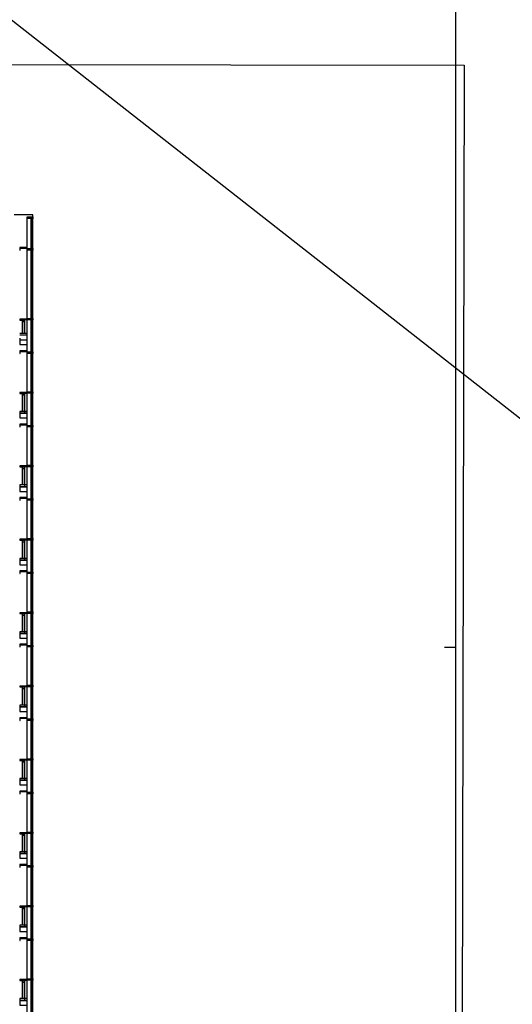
# Model space of a CAD drawing. Header units: millimetres. Extents: x -24606338 to 439687, y 151354 to 480404.
# Tile 8 of 92: x 56361 to 77594, y 373465 to 415867. Entities that reach past the tile are written whole.
import ezdxf

# ---------------------------------------------------------------- set-up
doc = ezdxf.new("R2010")
doc.units = ezdxf.units.MM
doc.layers.add('LEGENDA', color=7, linetype='Continuous')
doc.layers.add('TENKA', color=4, linetype='Continuous')
doc.layers.add('SCANY', color=7, linetype='Continuous', plot=False)
picture_1 = doc.add_image_def('image2.jpg', size_in_pixel=(8932, 6910))

msp = doc.modelspace()

# ---------------------------------------------------------------- linework, layer by layer
at = {"layer": 'LEGENDA'}
msp.add_line((-26468.232, 480403.758), (181468.043, 317670.092), dxfattribs=at)
msp.add_lwpolyline([(23165.853, 329430.494), (75165.853, 329430.494), (75165.853, 418530.494), (23165.853, 418530.494)], close=True, dxfattribs=at)
msp.add_lwpolyline([(75165.853, 388830.494), (74665.853, 388830.494)], dxfattribs=at)
at = {"layer": 'TENKA'}
for p, q in [((56931.943, 407465.494), (56116.704, 407465.494)), ((56680.999, 407305.494), (56680.999, 407370.494)), ((56680.999, 407370.494), (56921.943, 407370.494)), ((56680.999, 401557.994), (56680.999, 407305.494)), ((56921.943, 407305.494), (56680.999, 407305.494)), ((56851.943, 406007.994), (56851.943, 407305.494)), ((56891.943, 406007.994), (56891.943, 407305.494)), ((56921.943, 407370.494), (56921.943, 407305.494)), ((56921.943, 401557.994), (56921.943, 407305.494)), ((56931.943, 407305.494), (56931.943, 407465.494)), ((56680.999, 406057.994), (56360.999, 406057.994)), ((56360.999, 406057.994), (56360.999, 406032.994)), ((56360.999, 406032.994), (56680.999, 406032.994)), ((56385.999, 406032.994), (56360.999, 406032.994)), ((56360.999, 406032.994), (56360.999, 405942.994)), ((56360.999, 405942.994), (56385.999, 405942.994)), ((56385.999, 405942.994), (56385.999, 406032.994)), ((56680.999, 406032.994), (56680.999, 406057.994)), ((56680.999, 405942.994), (56680.999, 406007.994)), ((56680.999, 406007.994), (56921.943, 406007.994)), ((56921.943, 405942.994), (56680.999, 405942.994)), ((56851.943, 403002.994), (56851.943, 405942.994)), ((56891.943, 403002.994), (56891.943, 405942.994)), ((56921.943, 406007.994), (56921.943, 405942.994)), ((56680.999, 402970.494), (56360.999, 402970.494)), ((56360.999, 402970.494), (56360.999, 402930.494)), ((56360.999, 402930.494), (56380.999, 402930.494)), ((56380.999, 402930.494), (56380.999, 402950.494)), ((56380.999, 402950.494), (56680.999, 402950.494)), ((56594.337, 402950.494), (56394.499, 402950.494)), ((56394.499, 402950.494), (56394.499, 402930.494)), ((56394.499, 402930.494), (56594.337, 402930.494)), ((56462.04, 402930.494), (56462.04, 402350.494)), ((56587.04, 402930.494), (56487.04, 402930.494)), ((56487.04, 402930.494), (56487.04, 402865.494)), ((56487.04, 402930.494), (56487.04, 402350.494)), ((56487.04, 402865.494), (56587.04, 402865.494)), ((56562.04, 402950.494), (56562.04, 402350.494)), ((56587.04, 402865.494), (56587.04, 402930.494)), ((56594.337, 402930.494), (56594.337, 402950.494)), ((56680.999, 402937.994), (56680.999, 403002.994)), ((56680.999, 403002.994), (56921.943, 403002.994)), ((56680.999, 402950.494), (56680.999, 402970.494)), ((56921.943, 402937.994), (56680.999, 402937.994)), ((56851.943, 401557.994), (56851.943, 402937.994)), ((56891.943, 401557.994), (56891.943, 402937.994)), ((56921.943, 403002.994), (56921.943, 402937.994)), ((56680.999, 402350.494), (56360.999, 402350.494)), ((56680.999, 402275.494), (56360.999, 402275.494)), ((56360.999, 402150.494), (56360.999, 402075.494)), ((56360.999, 402075.494), (56680.999, 402075.494)), ((56360.999, 402075.494), (56360.999, 401875.494)), ((56680.999, 402075.494), (56680.999, 402150.494)), ((56680.999, 401875.494), (56680.999, 402075.494)), ((56360.999, 401875.494), (56680.999, 401875.494))]:
    msp.add_line(p, q, dxfattribs=at)
for points in [[(56360.999, 401582.994), (56680.999, 401582.994), (56680.999, 401607.994), (56360.999, 401607.994)], [(56360.999, 401492.994), (56385.999, 401492.994), (56385.999, 401582.994), (56360.999, 401582.994)], [(56921.943, 401492.994), (56680.999, 401492.994), (56680.999, 401557.994), (56921.943, 401557.994)], [(56680.999, 399810.494), (56360.999, 399810.494), (56360.999, 399770.494), (56380.999, 399770.494), (56380.999, 399790.494), (56680.999, 399790.494)], [(56594.337, 399790.494), (56394.499, 399790.494), (56394.499, 399770.494), (56594.337, 399770.494)], [(56587.04, 399770.494), (56487.04, 399770.494), (56487.04, 399705.494), (56587.04, 399705.494)], [(56921.943, 399777.994), (56680.999, 399777.994), (56680.999, 399842.994), (56921.943, 399842.994)], [(56360.999, 398915.494), (56680.999, 398915.494), (56680.999, 398990.494), (56360.999, 398990.494)], [(56360.999, 398715.494), (56680.999, 398715.494), (56680.999, 398915.494), (56360.999, 398915.494)], [(56360.999, 398422.994), (56680.999, 398422.994), (56680.999, 398447.994), (56360.999, 398447.994)], [(56360.999, 398332.994), (56385.999, 398332.994), (56385.999, 398422.994), (56360.999, 398422.994)], [(56921.943, 398332.994), (56680.999, 398332.994), (56680.999, 398397.994), (56921.943, 398397.994)], [(56680.999, 396650.494), (56360.999, 396650.494), (56360.999, 396610.494), (56380.999, 396610.494), (56380.999, 396630.494), (56680.999, 396630.494)], [(56594.337, 396630.494), (56394.499, 396630.494), (56394.499, 396610.494), (56594.337, 396610.494)], [(56587.04, 396610.494), (56487.04, 396610.494), (56487.04, 396545.494), (56587.04, 396545.494)], [(56921.943, 396617.994), (56680.999, 396617.994), (56680.999, 396682.994), (56921.943, 396682.994)], [(56360.999, 395755.494), (56680.999, 395755.494), (56680.999, 395830.494), (56360.999, 395830.494)], [(56360.999, 395555.494), (56680.999, 395555.494), (56680.999, 395755.494), (56360.999, 395755.494)], [(56360.999, 395262.994), (56680.999, 395262.994), (56680.999, 395287.994), (56360.999, 395287.994)], [(56360.999, 395172.994), (56385.999, 395172.994), (56385.999, 395262.994), (56360.999, 395262.994)], [(56921.943, 395172.994), (56680.999, 395172.994), (56680.999, 395237.994), (56921.943, 395237.994)], [(56680.999, 393490.494), (56360.999, 393490.494), (56360.999, 393450.494), (56380.999, 393450.494), (56380.999, 393470.494), (56680.999, 393470.494)], [(56921.943, 393457.994), (56680.999, 393457.994), (56680.999, 393522.994), (56921.943, 393522.994)], [(56594.337, 393470.494), (56394.499, 393470.494), (56394.499, 393450.494), (56594.337, 393450.494)], [(56587.04, 393450.494), (56487.04, 393450.494), (56487.04, 393385.494), (56587.04, 393385.494)], [(56360.999, 392595.494), (56680.999, 392595.494), (56680.999, 392670.494), (56360.999, 392670.494)], [(56360.999, 392395.494), (56680.999, 392395.494), (56680.999, 392595.494), (56360.999, 392595.494)], [(56360.999, 392102.994), (56680.999, 392102.994), (56680.999, 392127.994), (56360.999, 392127.994)], [(56360.999, 392012.994), (56385.999, 392012.994), (56385.999, 392102.994), (56360.999, 392102.994)], [(56921.943, 392012.994), (56680.999, 392012.994), (56680.999, 392077.994), (56921.943, 392077.994)], [(56680.999, 390330.494), (56360.999, 390330.494), (56360.999, 390290.494), (56380.999, 390290.494), (56380.999, 390310.494), (56680.999, 390310.494)], [(56594.337, 390310.494), (56394.499, 390310.494), (56394.499, 390290.494), (56594.337, 390290.494)], [(56587.04, 390290.494), (56487.04, 390290.494), (56487.04, 390225.494), (56587.04, 390225.494)], [(56921.943, 390297.994), (56680.999, 390297.994), (56680.999, 390362.994), (56921.943, 390362.994)], [(56360.999, 389435.494), (56680.999, 389435.494), (56680.999, 389510.494), (56360.999, 389510.494)], [(56360.999, 389235.494), (56680.999, 389235.494), (56680.999, 389435.494), (56360.999, 389435.494)], [(56360.999, 388942.994), (56680.999, 388942.994), (56680.999, 388967.994), (56360.999, 388967.994)], [(56360.999, 388852.994), (56385.999, 388852.994), (56385.999, 388942.994), (56360.999, 388942.994)], [(56921.943, 388852.994), (56680.999, 388852.994), (56680.999, 388917.994), (56921.943, 388917.994)], [(56680.999, 387170.494), (56360.999, 387170.494), (56360.999, 387130.494), (56380.999, 387130.494), (56380.999, 387150.494), (56680.999, 387150.494)], [(56594.337, 387150.494), (56394.499, 387150.494), (56394.499, 387130.494), (56594.337, 387130.494)], [(56587.04, 387130.494), (56487.04, 387130.494), (56487.04, 387065.494), (56587.04, 387065.494)], [(56921.943, 387137.994), (56680.999, 387137.994), (56680.999, 387202.994), (56921.943, 387202.994)], [(56360.999, 386275.494), (56680.999, 386275.494), (56680.999, 386350.494), (56360.999, 386350.494)], [(56360.999, 386075.494), (56680.999, 386075.494), (56680.999, 386275.494), (56360.999, 386275.494)], [(56360.999, 385782.994), (56680.999, 385782.994), (56680.999, 385807.994), (56360.999, 385807.994)], [(56360.999, 385692.994), (56385.999, 385692.994), (56385.999, 385782.994), (56360.999, 385782.994)], [(56921.943, 385692.994), (56680.999, 385692.994), (56680.999, 385757.994), (56921.943, 385757.994)], [(56680.999, 384010.494), (56360.999, 384010.494), (56360.999, 383970.494), (56380.999, 383970.494), (56380.999, 383990.494), (56680.999, 383990.494)], [(56594.337, 383990.494), (56394.499, 383990.494), (56394.499, 383970.494), (56594.337, 383970.494)], [(56587.04, 383970.494), (56487.04, 383970.494), (56487.04, 383905.494), (56587.04, 383905.494)], [(56921.943, 383977.994), (56680.999, 383977.994), (56680.999, 384042.994), (56921.943, 384042.994)], [(56360.999, 383115.494), (56680.999, 383115.494), (56680.999, 383190.494), (56360.999, 383190.494)], [(56360.999, 382915.494), (56680.999, 382915.494), (56680.999, 383115.494), (56360.999, 383115.494)], [(56360.999, 382622.994), (56680.999, 382622.994), (56680.999, 382647.994), (56360.999, 382647.994)], [(56360.999, 382532.994), (56385.999, 382532.994), (56385.999, 382622.994), (56360.999, 382622.994)], [(56921.943, 382532.994), (56680.999, 382532.994), (56680.999, 382597.994), (56921.943, 382597.994)], [(56680.999, 380850.494), (56360.999, 380850.494), (56360.999, 380810.494), (56380.999, 380810.494), (56380.999, 380830.494), (56680.999, 380830.494)], [(56594.337, 380830.494), (56394.499, 380830.494), (56394.499, 380810.494), (56594.337, 380810.494)], [(56587.04, 380810.494), (56487.04, 380810.494), (56487.04, 380745.494), (56587.04, 380745.494)], [(56921.943, 380817.994), (56680.999, 380817.994), (56680.999, 380882.994), (56921.943, 380882.994)], [(56360.999, 379955.494), (56680.999, 379955.494), (56680.999, 380030.494), (56360.999, 380030.494)], [(56360.999, 379755.494), (56680.999, 379755.494), (56680.999, 379955.494), (56360.999, 379955.494)], [(56360.999, 379462.994), (56680.999, 379462.994), (56680.999, 379487.994), (56360.999, 379487.994)], [(56360.999, 379372.994), (56385.999, 379372.994), (56385.999, 379462.994), (56360.999, 379462.994)], [(56921.943, 379372.994), (56680.999, 379372.994), (56680.999, 379437.994), (56921.943, 379437.994)], [(56680.999, 377690.494), (56360.999, 377690.494), (56360.999, 377650.494), (56380.999, 377650.494), (56380.999, 377670.494), (56680.999, 377670.494)], [(56594.337, 377670.494), (56394.499, 377670.494), (56394.499, 377650.494), (56594.337, 377650.494)], [(56587.04, 377650.494), (56487.04, 377650.494), (56487.04, 377585.494), (56587.04, 377585.494)], [(56921.943, 377657.994), (56680.999, 377657.994), (56680.999, 377722.994), (56921.943, 377722.994)], [(56360.999, 376795.494), (56680.999, 376795.494), (56680.999, 376870.494), (56360.999, 376870.494)], [(56360.999, 376595.494), (56680.999, 376595.494), (56680.999, 376795.494), (56360.999, 376795.494)], [(56360.999, 376302.994), (56680.999, 376302.994), (56680.999, 376327.994), (56360.999, 376327.994)], [(56360.999, 376212.994), (56385.999, 376212.994), (56385.999, 376302.994), (56360.999, 376302.994)], [(56921.943, 376212.994), (56680.999, 376212.994), (56680.999, 376277.994), (56921.943, 376277.994)], [(56680.999, 374530.494), (56360.999, 374530.494), (56360.999, 374490.494), (56380.999, 374490.494), (56380.999, 374510.494), (56680.999, 374510.494)], [(56594.337, 374510.494), (56394.499, 374510.494), (56394.499, 374490.494), (56594.337, 374490.494)], [(56587.04, 374490.494), (56487.04, 374490.494), (56487.04, 374425.494), (56587.04, 374425.494)], [(56921.943, 374497.994), (56680.999, 374497.994), (56680.999, 374562.994), (56921.943, 374562.994)], [(56360.999, 373635.494), (56680.999, 373635.494), (56680.999, 373710.494), (56360.999, 373710.494)], [(56360.999, 373435.494), (56680.999, 373435.494), (56680.999, 373635.494), (56360.999, 373635.494)]]:
    msp.add_lwpolyline(points, close=True, dxfattribs=at)
for points in [[(56680.999, 398397.994), (56680.999, 401557.994)], [(56921.943, 398397.994), (56921.943, 401557.994)], [(56851.943, 399842.994), (56851.943, 401492.994)], [(56891.943, 399842.994), (56891.943, 401492.994)], [(56462.04, 399790.494), (56462.04, 398990.494)], [(56487.04, 399770.494), (56487.04, 398990.494)], [(56562.04, 399770.494), (56562.04, 398915.494)], [(56851.943, 398397.994), (56851.943, 399777.994)], [(56891.943, 398397.994), (56891.943, 399777.994)], [(56680.999, 395237.994), (56680.999, 398397.994)], [(56851.943, 396682.994), (56851.943, 398332.994)], [(56891.943, 396682.994), (56891.943, 398332.994)], [(56921.943, 395237.994), (56921.943, 398397.994)], [(56462.04, 396630.494), (56462.04, 395830.494)], [(56487.04, 396610.494), (56487.04, 395830.494)], [(56562.04, 396610.494), (56562.04, 395755.494)], [(56851.943, 395237.994), (56851.943, 396617.994)], [(56891.943, 395237.994), (56891.943, 396617.994)], [(56680.999, 392077.994), (56680.999, 395237.994)], [(56921.943, 392077.994), (56921.943, 395237.994)], [(56851.943, 393522.994), (56851.943, 395172.994)], [(56891.943, 393522.994), (56891.943, 395172.994)], [(56462.04, 393470.494), (56462.04, 392670.494)], [(56487.04, 393450.494), (56487.04, 392670.494)], [(56562.04, 393450.494), (56562.04, 392595.494)], [(56851.943, 392077.994), (56851.943, 393457.994)], [(56891.943, 392077.994), (56891.943, 393457.994)], [(56680.999, 388917.994), (56680.999, 392077.994)], [(56851.943, 390362.994), (56851.943, 392012.994)], [(56891.943, 390362.994), (56891.943, 392012.994)], [(56921.943, 388917.994), (56921.943, 392077.994)], [(56462.04, 390310.494), (56462.04, 389510.494)], [(56487.04, 390290.494), (56487.04, 389510.494)], [(56562.04, 390290.494), (56562.04, 389435.494)], [(56851.943, 388917.994), (56851.943, 390297.994)], [(56891.943, 388917.994), (56891.943, 390297.994)], [(56680.999, 385757.994), (56680.999, 388917.994)], [(56851.943, 387202.994), (56851.943, 388852.994)], [(56891.943, 387202.994), (56891.943, 388852.994)], [(56921.943, 385757.994), (56921.943, 388917.994)], [(56462.04, 387150.494), (56462.04, 386350.494)], [(56487.04, 387130.494), (56487.04, 386350.494)], [(56562.04, 387130.494), (56562.04, 386275.494)], [(56851.943, 385757.994), (56851.943, 387137.994)], [(56891.943, 385757.994), (56891.943, 387137.994)], [(56680.999, 382597.994), (56680.999, 385757.994)], [(56851.943, 384042.994), (56851.943, 385692.994)], [(56891.943, 384042.994), (56891.943, 385692.994)], [(56921.943, 382597.994), (56921.943, 385757.994)], [(56462.04, 383990.494), (56462.04, 383190.494)], [(56487.04, 383970.494), (56487.04, 383190.494)], [(56562.04, 383970.494), (56562.04, 383115.494)], [(56851.943, 382597.994), (56851.943, 383977.994)], [(56891.943, 382597.994), (56891.943, 383977.994)], [(56680.999, 379437.994), (56680.999, 382597.994)], [(56851.943, 380882.994), (56851.943, 382532.994)], [(56891.943, 380882.994), (56891.943, 382532.994)], [(56921.943, 379437.994), (56921.943, 382597.994)], [(56462.04, 380830.494), (56462.04, 380030.494)], [(56487.04, 380810.494), (56487.04, 380030.494)], [(56562.04, 380810.494), (56562.04, 379955.494)], [(56851.943, 379437.994), (56851.943, 380817.994)], [(56891.943, 379437.994), (56891.943, 380817.994)], [(56680.999, 376277.994), (56680.999, 379437.994)], [(56851.943, 377722.994), (56851.943, 379372.994)], [(56891.943, 377722.994), (56891.943, 379372.994)], [(56921.943, 376277.994), (56921.943, 379437.994)], [(56462.04, 377670.494), (56462.04, 376870.494)], [(56487.04, 377650.494), (56487.04, 376870.494)], [(56562.04, 377650.494), (56562.04, 376795.494)], [(56851.943, 376277.994), (56851.943, 377657.994)], [(56891.943, 376277.994), (56891.943, 377657.994)], [(56680.999, 373117.994), (56680.999, 376277.994)], [(56851.943, 374562.994), (56851.943, 376212.994)], [(56891.943, 374562.994), (56891.943, 376212.994)], [(56921.943, 373117.994), (56921.943, 376277.994)], [(56462.04, 374510.494), (56462.04, 373710.494)], [(56487.04, 374490.494), (56487.04, 373710.494)], [(56562.04, 374490.494), (56562.04, 373635.494)], [(56851.943, 373117.994), (56851.943, 374497.994)], [(56891.943, 373117.994), (56891.943, 374497.994)]]:
    msp.add_lwpolyline(points, dxfattribs=at)

# ---------------------------------------------------------------- pictures from other files: only their frames are drawn
at = {"layer": 'SCANY'}
image = msp.add_image(picture_1, insert=(19189.837, 370494.324), size_in_units=(56244.677, 43512.172), rotation=-0.1056423, dxfattribs=dict(at, fade=10))
image.dxf.flags = 7

doc.saveas('drawing.dxf')
